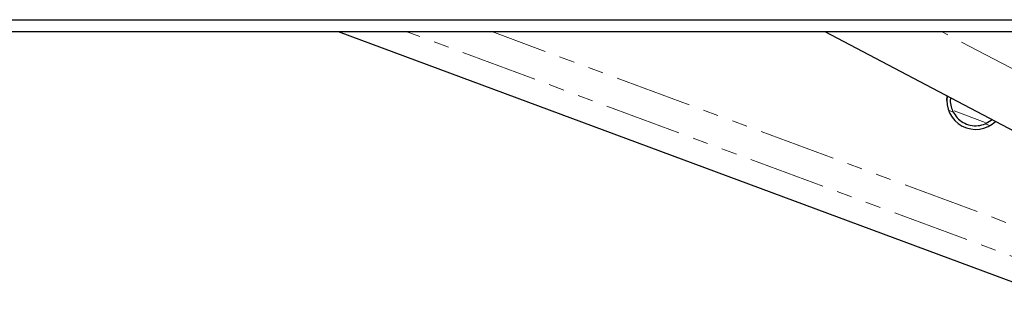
# Paper-space layout 'Wall Base Bracket' of a CAD drawing. Header units: millimetres. Extents: x 245 to 9339, y 492 to 8064.
# Tile 51 of 57: x 7171 to 7253, y 2815 to 2840. Entities that reach past the tile are written whole.
import ezdxf

# ---------------------------------------------------------------- set-up
doc = ezdxf.new("R2010")
doc.units = ezdxf.units.MM
doc.linetypes.add('PHANTOM', pattern=[12.7, 6.35, -1.27, 1.27, -1.27, 1.27, -1.27])

psp = doc.layouts.new('Wall Base Bracket')

# ---------------------------------------------------------------- linework, layer by layer
at = {"color": 7, "linetype": 'Continuous', "lineweight": 25}
for p, q in [((7197.425, 2838.729), (7260.658, 2815.291)), ((7237.684, 2838.729), (7281.092, 2815.923)), ((7247.779, 2833.047), (7247.826, 2833.4)), ((7250.961, 2831.1), (7251.536, 2831.451))]:
    psp.add_line(p, q, dxfattribs=at)
at = {"color": 8, "linetype": 'PHANTOM', "lineweight": 18}
for p, q in [((7261.336, 2817.127), (7203.057, 2838.729)), ((7262.192, 2819.437), (7210.145, 2838.729)), ((7288.35, 2817.19), (7247.354, 2838.729)), ((7248.308, 2832.083), (7247.919, 2832.228)), ((7250.959, 2831.211), (7248.382, 2832.166)), ((7251.348, 2830.957), (7250.961, 2831.1))]:
    psp.add_line(p, q, dxfattribs=at)
at = {"color": 7, "linetype": 'Continuous', "lineweight": 25, "flags": 128}
for points in [[(7170.301, 2839.706), (7178.06, 2839.706), (7181.94, 2839.706), (7189.698, 2839.706), (7193.578, 2839.706), (7201.337, 2839.706), (7205.216, 2839.706), (7209.095, 2839.706), (7216.854, 2839.706), (7220.733, 2839.706), (7228.492, 2839.706), (7232.372, 2839.706), (7240.13, 2839.706), (7244.01, 2839.706), (7251.768, 2839.706), (7255.648, 2839.706)], [(7167.79, 2838.729), (7171.669, 2838.729), (7179.428, 2838.729), (7183.307, 2838.729), (7187.187, 2838.729), (7194.945, 2838.729), (7198.825, 2838.729), (7206.584, 2838.729), (7210.463, 2838.729), (7218.222, 2838.729), (7222.101, 2838.729), (7225.98, 2838.729), (7233.739, 2838.729), (7237.619, 2838.729), (7245.377, 2838.729), (7249.257, 2838.729), (7257.015, 2838.729)]]:
    psp.add_lwpolyline(points, dxfattribs=at)
at = {"color": 7, "linetype": 'Continuous', "lineweight": 25}
psp.add_arc((7250.174, 2833.05), 2.4, 171.30071, 313.26611, dxfattribs=at)
for points, knots in [([(7248.102, 2833.256), (7248.09, 2833.188), (7248.047, 2832.93), (7248.12, 2832.521), (7248.249, 2832.221), (7248.308, 2832.083)], [0, 0, 0, 0, 0.159656, 0.615532, 1, 1, 1, 1]), ([(7248.103, 2833.255), (7248.084, 2833.183), (7248.065, 2833.108), (7248.075, 2833.038), (7248.075, 2833.035)], [0, 0, 0, 0, 0.964107, 1, 1, 1, 1]), ([(7248.308, 2832.083), (7248.411, 2831.917), (7248.617, 2831.585), (7249.125, 2831.193), (7249.725, 2830.963), (7250.382, 2830.919), (7250.769, 2831.04), (7250.961, 2831.1)], [0, 0, 0, 0, 0.196452, 0.39265, 0.593358, 0.798818, 1, 1, 1, 1])]:
    psp.add_open_spline(points, degree=3, knots=knots, dxfattribs=at)

doc.saveas('drawing.dxf')
